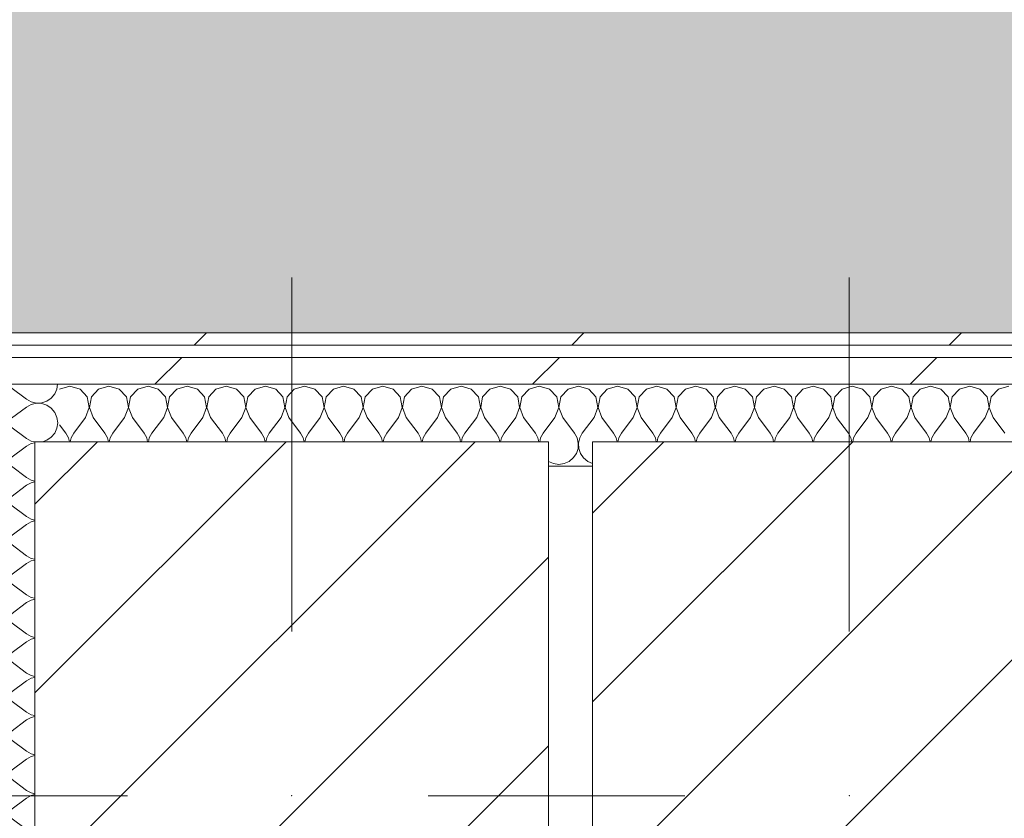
# Model space of a CAD drawing. Header units: millimetres. Extents: x -30280 to 19093, y -19284 to 4746.
# Tile 89 of 132: x -12891 to -12412, y -16897 to -16508. Entities that reach past the tile are written whole.
import ezdxf

# ---------------------------------------------------------------- set-up
doc = ezdxf.new("R2010")
doc.units = ezdxf.units.MM
doc.header["$MEASUREMENT"] = 0
doc.linetypes.add('Wipeout_Contour', pattern=[1000, 0, -1000])
for name, color, linetype in [('10_ESTR_Pilars', 7, 'Continuous'), ('Nuevo_07_CR_Cel Ras pladur', 7, 'Continuous'), ('Nuevo_08_E_Envans secs', 7, 'Continuous')]:
    doc.layers.add(name, color=color, linetype=linetype)
for name, color, linetype, lineweight in [('10_ESTR_Pilars_Pluma_Nº__20', 1, 'Continuous', 5), ('10_ESTR_Pilars_Pluma_Nº__28', 7, 'Continuous', 20), ('10_ESTR_Pilars_Pluma_Nº__42', 8, 'Continuous', 25), ('Nuevo_08_E_Envans secs_Pluma_Nº__1', 7, 'Continuous', 5)]:
    doc.layers.add(name, color=color, linetype=linetype, lineweight=lineweight)
for name, color, linetype, lineweight, true_color in [('Nuevo_07_CR_Cel Ras pladur_Pluma_Nº__102', 7, 'Continuous', 5, 0xcccccc), ('Nuevo_08_E_Envans secs_Pluma_Nº__102', 7, 'Continuous', 5, 0xcccccc), ('Nuevo_08_E_Envans secs_Pluma_Nº__171', 171, 'Continuous', 13, 0xaaaaff), ('Nuevo_08_E_Envans secs_Pluma_Nº__177', 7, 'Continuous', 15, 0xf7e046)]:
    doc.layers.add(name, color=color, linetype=linetype, lineweight=lineweight, true_color=true_color)
pattern_1 = [(45, (0, 0), (-183.8478, 183.8478), [195, -65]), (45, (7e-14, 183.85), (-183.8478, 183.8478), [195, -65])]
pattern_2 = [(45, (0, 0), (-45.96194, 45.96194), [])]

# ---------------------------------------------------------------- blocks, each defined once
blk = doc.blocks.new('Forjado_6_1', base_point=(-13089.3, -16963.7))
at = {"layer": 'Nuevo_07_CR_Cel Ras pladur_Pluma_Nº__102', "linetype": 'Continuous', "lineweight": 0, "true_color": 0x333333}
h = blk.add_hatch(color=250, dxfattribs=at)
h.paths.add_polyline_path([(-13089.3, -16963.7), (-12936.6, -16963.7), (-12936.6, -16660.98), (-12309.19, -16660.98), (-12309.19, -16937.98), (-7420.89, -16937.98), (-7420.89, -16580.98), (-6964.89, -16580.98), (-6964.89, -16937.98), (-3950.4, -16937.98), (-3949.3, -15453.52), (-13089.3, -15430.87)])
h.paths.add_polyline_path([(-12719.58, -15874.06), (-4319.58, -15874.06), (-4319.58, -16474.06), (-12719.58, -16474.06)], flags=0)
at = {"layer": 'Nuevo_07_CR_Cel Ras pladur_Pluma_Nº__102', "color": 254, "linetype": 'Continuous', "lineweight": 5, "true_color": 0xcccccc, "flags": 128}
blk.add_lwpolyline([(-13089.3, -16963.7), (-12936.6, -16963.7), (-12936.6, -16660.98), (-12309.19, -16660.98), (-12309.19, -16937.98), (-7420.89, -16937.98), (-7420.89, -16580.98), (-6964.89, -16580.98), (-6964.89, -16937.98), (-3950.4, -16937.98), (-3949.3, -15453.52), (-13089.3, -15430.87)], close=True, dxfattribs=at)
blk = doc.blocks.new('*X596')
at = {"layer": 'Nuevo_08_E_Envans secs_Pluma_Nº__102', "color": 254, "linetype": 'Continuous', "lineweight": 5, "true_color": 0xcccccc}
for p, q in [((-12905.38, -16686.72), (-12908.24, -16689.33)), ((-12901.44, -16685.98), (-12905.38, -16686.72)), ((-12895.41, -16687.62), (-12899.68, -16685.98)), ((-12895.41, -16687.62), (-12887.79, -16693.33)), ((-12873.97, -16690.72), (-12872.91, -16688.32)), ((-12872.91, -16688.32), (-12872.59, -16685.98)), ((-12887.79, -16693.33), (-12885.49, -16694.6)), ((-12885.49, -16694.6), (-12882.93, -16695.2)), ((-12882.93, -16695.28), (-12885.49, -16695.87)), ((-12882.93, -16695.2), (-12880.3, -16695.07)), ((-12880.3, -16695.4), (-12882.93, -16695.28)), ((-12880.3, -16695.07), (-12877.81, -16694.23)), ((-12877.81, -16694.23), (-12875.65, -16692.74)), ((-12875.65, -16692.74), (-12873.97, -16690.72)), ((-12895.01, -16702.56), (-12887.79, -16697.14)), ((-12885.49, -16695.87), (-12887.79, -16697.14)), ((-12877.81, -16696.24), (-12880.3, -16695.4)), ((-12875.65, -16697.73), (-12877.81, -16696.24)), ((-12873.97, -16699.75), (-12875.65, -16697.73)), ((-12872.91, -16702.16), (-12873.97, -16699.75)), ((-12872.55, -16704.76), (-12872.91, -16702.16)), ((-12872.91, -16707.36), (-12872.55, -16704.76)), ((-12873.97, -16709.77), (-12872.91, -16707.36)), ((-12879.88, -16713.98), (-12877.81, -16713.28)), ((-12877.81, -16713.28), (-12875.65, -16711.79)), ((-12875.65, -16711.79), (-12873.97, -16709.77))]:
    blk.add_line(p, q, dxfattribs=at)
blk = doc.blocks.new('*X597')
at = {"layer": 'Nuevo_08_E_Envans secs_Pluma_Nº__102', "color": 254, "linetype": 'Continuous', "lineweight": 5, "true_color": 0xcccccc}
for p, q in [((-12910.34, -16962.98), (-12909.22, -16966.91)), ((-12886.28, -16962.98), (-12887.79, -16963.81)), ((-12909.22, -16966.91), (-12905.38, -16970.42)), ((-12895.41, -16969.52), (-12887.79, -16963.81)), ((-12905.38, -16972.43), (-12909.22, -16975.95)), ((-12905.38, -16970.42), (-12900.27, -16971.39)), ((-12900.27, -16971.47), (-12905.38, -16972.43)), ((-12900.27, -16971.39), (-12895.41, -16969.52)), ((-12895.41, -16973.33), (-12900.27, -16971.47)), ((-12909.22, -16975.95), (-12909.23, -16975.98)), ((-12895.41, -16973.33), (-12891.88, -16975.98))]:
    blk.add_line(p, q, dxfattribs=at)
blk = doc.blocks.new('*X598')
at = {"layer": 'Nuevo_08_E_Envans secs_Pluma_Nº__102', "color": 254, "linetype": 'Continuous', "lineweight": 5, "true_color": 0xcccccc}
for p, q in [((-12905.38, -16953.39), (-12909.22, -16956.9)), ((-12906.91, -16949.98), (-12905.38, -16951.38)), ((-12905.38, -16951.38), (-12900.27, -16952.34)), ((-12900.27, -16952.42), (-12905.38, -16953.39)), ((-12900.27, -16952.34), (-12895.41, -16950.48)), ((-12895.41, -16954.29), (-12900.27, -16952.42)), ((-12895.41, -16950.48), (-12894.74, -16949.98)), ((-12909.22, -16956.9), (-12910.64, -16961.9)), ((-12895.41, -16954.29), (-12887.79, -16960)), ((-12910.64, -16961.9), (-12910.34, -16962.98)), ((-12887.79, -16960), (-12885.49, -16961.27)), ((-12885.49, -16962.54), (-12886.28, -16962.98)), ((-12885.49, -16961.27), (-12883.6, -16961.71)), ((-12883.6, -16962.1), (-12885.49, -16962.54))]:
    blk.add_line(p, q, dxfattribs=at)
blk = doc.blocks.new('*X599')
at = {"layer": 'Nuevo_08_E_Envans secs_Pluma_Nº__102', "color": 254, "linetype": 'Continuous', "lineweight": 5, "true_color": 0xcccccc}
for p, q in [((-12910.33, -16943.98), (-12909.22, -16947.86)), ((-12886.37, -16943.98), (-12887.79, -16944.76)), ((-12909.22, -16947.86), (-12906.91, -16949.98)), ((-12894.74, -16949.98), (-12887.79, -16944.76))]:
    blk.add_line(p, q, dxfattribs=at)
blk = doc.blocks.new('*X600')
at = {"layer": 'Nuevo_08_E_Envans secs_Pluma_Nº__102', "color": 254, "linetype": 'Continuous', "lineweight": 5, "true_color": 0xcccccc}
for p, q in [((-12909.26, -16937.98), (-12910.64, -16942.86)), ((-12891.76, -16937.98), (-12887.79, -16940.95)), ((-12910.64, -16942.86), (-12910.33, -16943.98)), ((-12887.79, -16940.95), (-12885.49, -16942.22)), ((-12885.49, -16943.49), (-12886.37, -16943.98)), ((-12885.49, -16942.22), (-12883.6, -16942.66)), ((-12883.6, -16943.05), (-12885.49, -16943.49))]:
    blk.add_line(p, q, dxfattribs=at)
blk = doc.blocks.new('*X601')
at = {"layer": 'Nuevo_08_E_Envans secs_Pluma_Nº__102', "color": 254, "linetype": 'Continuous', "lineweight": 5, "true_color": 0xcccccc}
for p, q in [((-12909.22, -16690.23), (-12910.64, -16695.24)), ((-12908.24, -16689.33), (-12909.22, -16690.23)), ((-12910.64, -16695.24), (-12909.22, -16700.25)), ((-12909.22, -16700.25), (-12905.38, -16703.76)), ((-12905.38, -16703.76), (-12900.27, -16704.72)), ((-12900.27, -16704.8), (-12905.38, -16705.77)), ((-12900.27, -16704.72), (-12895.41, -16702.86)), ((-12895.41, -16706.67), (-12900.27, -16704.8)), ((-12895.41, -16702.86), (-12895.01, -16702.56)), ((-12909.22, -16709.28), (-12910.64, -16714.29)), ((-12905.38, -16705.77), (-12909.22, -16709.28)), ((-12895.41, -16706.67), (-12887.79, -16712.38)), ((-12910.64, -16714.29), (-12909.22, -16719.29)), ((-12887.79, -16712.38), (-12885.49, -16713.65)), ((-12885.49, -16713.65), (-12883.6, -16714.09)), ((-12895.41, -16721.9), (-12887.79, -16716.19)), ((-12885.49, -16714.92), (-12887.79, -16716.19)), ((-12883.6, -16714.48), (-12885.49, -16714.92)), ((-12909.22, -16719.29), (-12905.38, -16722.8)), ((-12905.38, -16722.8), (-12900.27, -16723.77)), ((-12900.27, -16723.85), (-12905.38, -16724.81)), ((-12900.27, -16723.77), (-12895.41, -16721.9)), ((-12895.41, -16725.71), (-12900.27, -16723.85)), ((-12905.38, -16724.81), (-12906.65, -16725.98)), ((-12895.41, -16725.71), (-12895.06, -16725.98))]:
    blk.add_line(p, q, dxfattribs=at)
blk = doc.blocks.new('*X602')
at = {"layer": 'Nuevo_08_E_Envans secs_Pluma_Nº__102', "color": 254, "linetype": 'Continuous', "lineweight": 5, "true_color": 0xcccccc}
for p, q in [((-12909.22, -16728.33), (-12910.64, -16733.33)), ((-12906.65, -16725.98), (-12909.22, -16728.33)), ((-12895.06, -16725.98), (-12887.79, -16731.43)), ((-12910.64, -16733.33), (-12909.22, -16738.34)), ((-12887.79, -16731.43), (-12885.49, -16732.7)), ((-12885.49, -16732.7), (-12883.6, -16733.14)), ((-12883.6, -16733.53), (-12885.49, -16733.97)), ((-12909.22, -16738.34), (-12905.38, -16741.85)), ((-12895.41, -16740.95), (-12887.79, -16735.24)), ((-12885.49, -16733.97), (-12887.79, -16735.24)), ((-12905.38, -16741.85), (-12900.27, -16742.82)), ((-12900.27, -16742.9), (-12905.38, -16743.86)), ((-12900.27, -16742.82), (-12895.41, -16740.95)), ((-12895.41, -16744.76), (-12900.27, -16742.9)), ((-12909.22, -16747.37), (-12910.64, -16752.38)), ((-12905.38, -16743.86), (-12909.22, -16747.37)), ((-12895.41, -16744.76), (-12887.79, -16750.48)), ((-12910.64, -16752.38), (-12909.22, -16757.39)), ((-12887.79, -16750.48), (-12885.49, -16751.75)), ((-12885.49, -16751.75), (-12883.6, -16752.19)), ((-12883.6, -16752.57), (-12885.49, -16753.01)), ((-12909.22, -16757.39), (-12905.38, -16760.9)), ((-12895.41, -16760), (-12887.79, -16754.29)), ((-12885.49, -16753.01), (-12887.79, -16754.29)), ((-12905.38, -16760.9), (-12900.27, -16761.87)), ((-12900.27, -16761.94), (-12905.38, -16762.91)), ((-12900.27, -16761.87), (-12895.41, -16760)), ((-12895.41, -16763.81), (-12900.27, -16761.94)), ((-12909.22, -16766.42), (-12910.64, -16771.43)), ((-12905.38, -16762.91), (-12909.22, -16766.42)), ((-12895.41, -16763.81), (-12887.79, -16769.52)), ((-12910.64, -16771.43), (-12909.22, -16776.44)), ((-12887.79, -16769.52), (-12885.49, -16770.8)), ((-12885.49, -16770.8), (-12883.6, -16771.23)), ((-12883.6, -16771.62), (-12885.49, -16772.06)), ((-12909.22, -16776.44), (-12905.38, -16779.95)), ((-12895.41, -16779.05), (-12887.79, -16773.33)), ((-12885.49, -16772.06), (-12887.79, -16773.33)), ((-12905.38, -16779.95), (-12900.27, -16780.91)), ((-12900.27, -16780.99), (-12905.38, -16781.96)), ((-12900.27, -16780.91), (-12895.41, -16779.05)), ((-12895.41, -16782.86), (-12900.27, -16780.99)), ((-12909.22, -16785.47), (-12910.64, -16790.48)), ((-12905.38, -16781.96), (-12909.22, -16785.47)), ((-12895.41, -16782.86), (-12887.79, -16788.57)), ((-12910.64, -16790.48), (-12909.22, -16795.48)), ((-12887.79, -16788.57), (-12885.49, -16789.84)), ((-12885.49, -16791.11), (-12887.79, -16792.38)), ((-12885.49, -16789.84), (-12883.6, -16790.28)), ((-12883.6, -16790.67), (-12885.49, -16791.11)), ((-12909.22, -16795.48), (-12905.38, -16798.99)), ((-12895.41, -16798.1), (-12887.79, -16792.38)), ((-12905.38, -16798.99), (-12900.27, -16799.96)), ((-12900.27, -16800.04), (-12905.38, -16801.01)), ((-12900.27, -16799.96), (-12895.41, -16798.1)), ((-12895.41, -16801.9), (-12900.27, -16800.04)), ((-12909.22, -16804.52), (-12910.64, -16809.52)), ((-12905.38, -16801.01), (-12909.22, -16804.52)), ((-12895.41, -16801.9), (-12887.79, -16807.62)), ((-12910.64, -16809.52), (-12909.22, -16814.53)), ((-12887.79, -16807.62), (-12885.49, -16808.89)), ((-12885.49, -16810.16), (-12887.79, -16811.43)), ((-12885.49, -16808.89), (-12883.6, -16809.33)), ((-12883.6, -16809.72), (-12885.49, -16810.16)), ((-12909.22, -16814.53), (-12905.38, -16818.04)), ((-12895.41, -16817.14), (-12887.79, -16811.43)), ((-12905.38, -16818.04), (-12900.27, -16819.01)), ((-12900.27, -16819.09), (-12905.38, -16820.05)), ((-12900.27, -16819.01), (-12895.41, -16817.14)), ((-12895.41, -16820.95), (-12900.27, -16819.09)), ((-12909.22, -16823.56), (-12910.64, -16828.57)), ((-12905.38, -16820.05), (-12909.22, -16823.56)), ((-12895.41, -16820.95), (-12887.79, -16826.67)), ((-12910.64, -16828.57), (-12909.22, -16833.58)), ((-12887.79, -16826.67), (-12885.49, -16827.94)), ((-12885.49, -16829.2), (-12887.79, -16830.48)), ((-12885.49, -16827.94), (-12883.6, -16828.38)), ((-12883.6, -16828.77), (-12885.49, -16829.2)), ((-12909.22, -16833.58), (-12905.38, -16837.09)), ((-12895.41, -16836.19), (-12887.79, -16830.48)), ((-12905.38, -16837.09), (-12900.27, -16838.06)), ((-12900.27, -16838.13), (-12905.38, -16839.1)), ((-12900.27, -16838.06), (-12895.41, -16836.19)), ((-12895.41, -16840), (-12900.27, -16838.13)), ((-12909.22, -16842.61), (-12910.64, -16847.62)), ((-12905.38, -16839.1), (-12909.22, -16842.61)), ((-12895.41, -16840), (-12887.79, -16845.71)), ((-12910.64, -16847.62), (-12909.22, -16852.63)), ((-12887.79, -16845.71), (-12885.49, -16846.99)), ((-12885.49, -16848.25), (-12887.79, -16849.52)), ((-12885.49, -16846.99), (-12883.6, -16847.43)), ((-12883.6, -16847.81), (-12885.49, -16848.25)), ((-12909.22, -16852.63), (-12905.38, -16856.14)), ((-12895.41, -16855.24), (-12887.79, -16849.52)), ((-12905.38, -16858.15), (-12909.22, -16861.66)), ((-12905.38, -16856.14), (-12900.27, -16857.1)), ((-12900.27, -16857.18), (-12905.38, -16858.15)), ((-12900.27, -16857.1), (-12895.41, -16855.24)), ((-12895.41, -16859.05), (-12900.27, -16857.18)), ((-12909.22, -16861.66), (-12910.64, -16866.67)), ((-12895.41, -16859.05), (-12887.79, -16864.76)), ((-12910.64, -16866.67), (-12909.22, -16871.67)), ((-12887.79, -16864.76), (-12885.49, -16866.03)), ((-12885.49, -16867.3), (-12887.79, -16868.57)), ((-12885.49, -16866.03), (-12883.6, -16866.47)), ((-12883.6, -16866.86), (-12885.49, -16867.3)), ((-12909.22, -16871.67), (-12905.38, -16875.19)), ((-12895.41, -16874.29), (-12887.79, -16868.57)), ((-12905.38, -16877.2), (-12909.22, -16880.71)), ((-12905.38, -16875.19), (-12900.27, -16876.15)), ((-12900.27, -16876.23), (-12905.38, -16877.2)), ((-12900.27, -16876.15), (-12895.41, -16874.29)), ((-12895.41, -16878.1), (-12900.27, -16876.23)), ((-12909.22, -16880.71), (-12910.64, -16885.71)), ((-12895.41, -16878.1), (-12887.79, -16883.81)), ((-12910.64, -16885.71), (-12909.22, -16890.72)), ((-12887.79, -16883.81), (-12885.49, -16885.08)), ((-12885.49, -16886.35), (-12887.79, -16887.62)), ((-12885.49, -16885.08), (-12883.6, -16885.52)), ((-12883.6, -16885.91), (-12885.49, -16886.35)), ((-12909.22, -16890.72), (-12905.38, -16894.23)), ((-12895.41, -16893.33), (-12887.79, -16887.62)), ((-12905.38, -16896.24), (-12909.22, -16899.75)), ((-12905.38, -16894.23), (-12900.27, -16895.2)), ((-12900.27, -16895.28), (-12905.38, -16896.24)), ((-12900.27, -16895.2), (-12895.41, -16893.33)), ((-12895.41, -16897.14), (-12900.27, -16895.28)), ((-12909.22, -16899.75), (-12910.64, -16904.76)), ((-12895.41, -16897.14), (-12887.79, -16902.86)), ((-12910.64, -16904.76), (-12909.22, -16909.77)), ((-12887.79, -16902.86), (-12885.49, -16904.13)), ((-12885.49, -16905.4), (-12887.79, -16906.67)), ((-12885.49, -16904.13), (-12883.6, -16904.57)), ((-12883.6, -16904.96), (-12885.49, -16905.4)), ((-12909.22, -16909.77), (-12905.38, -16913.28)), ((-12895.41, -16912.38), (-12887.79, -16906.67)), ((-12905.38, -16915.29), (-12909.22, -16918.8)), ((-12905.38, -16913.28), (-12900.27, -16914.25)), ((-12900.27, -16914.32), (-12905.38, -16915.29)), ((-12900.27, -16914.25), (-12895.41, -16912.38)), ((-12895.41, -16916.19), (-12900.27, -16914.32)), ((-12909.22, -16918.8), (-12910.64, -16923.81)), ((-12895.41, -16916.19), (-12887.79, -16921.9)), ((-12910.64, -16923.81), (-12909.22, -16928.82)), ((-12887.79, -16921.9), (-12885.49, -16923.18)), ((-12885.49, -16924.44), (-12887.79, -16925.71)), ((-12885.49, -16923.18), (-12883.6, -16923.62)), ((-12883.6, -16924), (-12885.49, -16924.44)), ((-12909.22, -16928.82), (-12905.38, -16932.33)), ((-12895.41, -16931.43), (-12887.79, -16925.71)), ((-12905.38, -16934.34), (-12909.22, -16937.85)), ((-12905.38, -16932.33), (-12900.27, -16933.29)), ((-12900.27, -16933.37), (-12905.38, -16934.34)), ((-12900.27, -16933.29), (-12895.41, -16931.43)), ((-12895.41, -16935.24), (-12900.27, -16933.37)), ((-12909.22, -16937.85), (-12909.26, -16937.98)), ((-12895.41, -16935.24), (-12891.76, -16937.98))]:
    blk.add_line(p, q, dxfattribs=at)
blk = doc.blocks.new('Muro_88_1', base_point=(-12936.6, -17083.98))
at = {"layer": 'Nuevo_08_E_Envans secs_Pluma_Nº__1', "color": 7, "linetype": 'Continuous', "lineweight": 5}
blk.add_line((-12911.6, -16962.98), (-12911.6, -16975.98), dxfattribs=at)
at = {"layer": 'Nuevo_08_E_Envans secs', "color": 7, "lineweight": 20}
for name in ['*X596', '*X598', '*X597']:
    blk.add_blockref(name, (0, 0), dxfattribs=at)
at = {"color": 254, "linetype": 'Wipeout_Contour', "lineweight": 0, "ltscale": 63278.355402}
blk.add_wipeout([(-12930.6, -16660.98), (-12936.6, -16660.98), (-12930.6, -16666.98)], dxfattribs=at).dxf.layer = 'Nuevo_08_E_Envans secs'
at = {"color": 254, "linetype": 'Wipeout_Contour', "lineweight": 0, "ltscale": 63281.704821}
blk.add_wipeout([(-12911.6, -16672.98), (-12924.6, -16672.98), (-12911.6, -16685.98)], dxfattribs=at).dxf.layer = 'Nuevo_08_E_Envans secs'
at = {"layer": 'Nuevo_08_E_Envans secs_Pluma_Nº__171', "linetype": 'Continuous', "lineweight": 13, "true_color": 0xaaaaff}
h = blk.add_hatch(dxfattribs=at)
h.set_pattern_fill('Panellat_HPL_0001', color=161, style=0, pattern_type=2)
h.set_pattern_definition(pattern_1)
h.paths.add_polyline_path([(-12930.6, -16660.98), (-12936.6, -16660.98), (-12930.6, -16666.98)])
at = {"layer": 'Nuevo_08_E_Envans secs_Pluma_Nº__177', "linetype": 'Continuous', "lineweight": 15, "true_color": 0xf7e046}
h = blk.add_hatch(dxfattribs=at)
h.set_pattern_fill('Panellat_HPL_0001', color=53, style=0, pattern_type=2)
h.set_pattern_definition(pattern_1)
h.paths.add_polyline_path([(-12911.6, -16672.98), (-12924.6, -16672.98), (-12911.6, -16685.98)])
at = {"color": 254, "linetype": 'Wipeout_Contour', "lineweight": 0, "ltscale": 85236.352307}
blk.add_wipeout([(-12911.6, -16943.98), (-12924.6, -16943.98), (-12924.6, -16949.98), (-12911.6, -16949.98)], dxfattribs=at).dxf.layer = 'Nuevo_08_E_Envans secs'
at = {"layer": 'Nuevo_08_E_Envans secs_Pluma_Nº__177', "linetype": 'Continuous', "lineweight": 15, "true_color": 0xf7e046}
h = blk.add_hatch(dxfattribs=at)
h.set_pattern_fill('Panellat_HPL_0001', color=53, style=0, pattern_type=2)
h.set_pattern_definition(pattern_1)
h.paths.add_polyline_path([(-12911.6, -16943.98), (-12924.6, -16943.98), (-12924.6, -16949.98), (-12911.6, -16949.98)])
at = {"layer": 'Nuevo_08_E_Envans secs_Pluma_Nº__1', "color": 7, "linetype": 'Continuous', "lineweight": 5}
blk.add_line((-12911.6, -16949.98), (-12911.6, -16962.98), dxfattribs=at)
at = {"layer": 'Nuevo_08_E_Envans secs', "color": 7, "lineweight": 20}
blk.add_blockref('*X599', (0, 0), dxfattribs=at)
at = {"color": 254, "linetype": 'Wipeout_Contour', "lineweight": 0, "ltscale": 63286.950924}
blk.add_wipeout([(-12930.6, -16666.98), (-12936.6, -16660.98), (-12936.6, -16666.98)], dxfattribs=at).dxf.layer = 'Nuevo_08_E_Envans secs'
at = {"color": 254, "linetype": 'Wipeout_Contour', "lineweight": 0, "ltscale": 63300.121202}
blk.add_wipeout([(-12911.6, -16685.98), (-12924.6, -16672.98), (-12924.6, -16685.98)], dxfattribs=at).dxf.layer = 'Nuevo_08_E_Envans secs'
at = {"layer": 'Nuevo_08_E_Envans secs_Pluma_Nº__171', "linetype": 'Continuous', "lineweight": 13, "true_color": 0xaaaaff}
h = blk.add_hatch(dxfattribs=at)
h.set_pattern_fill('Panellat_HPL_0001', color=161, style=0, pattern_type=2)
h.set_pattern_definition(pattern_1)
h.paths.add_polyline_path([(-12930.6, -16666.98), (-12936.6, -16660.98), (-12936.6, -16666.98)])
at = {"layer": 'Nuevo_08_E_Envans secs_Pluma_Nº__177', "linetype": 'Continuous', "lineweight": 15, "true_color": 0xf7e046}
h = blk.add_hatch(dxfattribs=at)
h.set_pattern_fill('Panellat_HPL_0001', color=53, style=0, pattern_type=2)
h.set_pattern_definition(pattern_1)
h.paths.add_polyline_path([(-12911.6, -16685.98), (-12924.6, -16672.98), (-12924.6, -16685.98)])
at = {"layer": 'Nuevo_08_E_Envans secs_Pluma_Nº__1', "color": 7, "linetype": 'Continuous', "lineweight": 5}
blk.add_line((-12911.6, -16672.98), (-12924.6, -16672.98), dxfattribs=at)
at = {"layer": 'Nuevo_08_E_Envans secs_Pluma_Nº__1', "color": 7, "linetype": 'Continuous', "lineweight": 5, "flags": 128}
blk.add_lwpolyline([(-12936.6, -16660.98), (-12930.6, -16660.98)], dxfattribs=at)
at = {"color": 254, "linetype": 'Wipeout_Contour', "lineweight": 0, "ltscale": 85217.266509}
blk.add_wipeout([(-12911.6, -16937.98), (-12924.6, -16937.98), (-12924.6, -16943.98), (-12911.6, -16943.98)], dxfattribs=at).dxf.layer = 'Nuevo_08_E_Envans secs'
at = {"layer": 'Nuevo_08_E_Envans secs_Pluma_Nº__177', "linetype": 'Continuous', "lineweight": 15, "true_color": 0xf7e046}
h = blk.add_hatch(dxfattribs=at)
h.set_pattern_fill('Panellat_HPL_0001', color=53, style=0, pattern_type=2)
h.set_pattern_definition(pattern_1)
h.paths.add_polyline_path([(-12911.6, -16937.98), (-12924.6, -16937.98), (-12924.6, -16943.98), (-12911.6, -16943.98)])
at = {"layer": 'Nuevo_08_E_Envans secs_Pluma_Nº__1', "color": 7, "linetype": 'Continuous', "lineweight": 5}
for p, q in [((-12924.6, -16943.98), (-12924.6, -16949.98)), ((-12911.6, -16943.98), (-12911.6, -16949.98))]:
    blk.add_line(p, q, dxfattribs=at)
at = {"layer": 'Nuevo_08_E_Envans secs', "color": 7, "lineweight": 20}
blk.add_blockref('*X600', (0, 0), dxfattribs=at)
at = {"color": 254, "linetype": 'Wipeout_Contour', "lineweight": 0, "ltscale": 84815.836696}
blk.add_wipeout([(-12936.6, -16666.98), (-12936.6, -16937.98), (-12930.6, -16937.98), (-12930.6, -16666.98)], dxfattribs=at).dxf.layer = 'Nuevo_08_E_Envans secs'
at = {"layer": 'Nuevo_08_E_Envans secs_Pluma_Nº__171', "linetype": 'Continuous', "lineweight": 13, "true_color": 0xaaaaff}
h = blk.add_hatch(dxfattribs=at)
h.set_pattern_fill('Panellat_HPL_0001', color=161, style=0, pattern_type=2)
h.set_pattern_definition(pattern_1)
h.paths.add_polyline_path([(-12936.6, -16666.98), (-12936.6, -16937.98), (-12930.6, -16937.98), (-12930.6, -16666.98)])
at = {"layer": 'Nuevo_08_E_Envans secs_Pluma_Nº__1', "color": 7, "linetype": 'Continuous', "lineweight": 5}
for p, q in [((-12924.6, -16666.98), (-12930.6, -16666.98)), ((-12930.6, -16666.98), (-12930.6, -16672.98)), ((-12930.6, -16672.98), (-12930.6, -16937.98)), ((-12930.6, -16937.98), (-12930.6, -16943.98))]:
    blk.add_line(p, q, dxfattribs=at)
at = {"layer": 'Nuevo_08_E_Envans secs_Pluma_Nº__1', "color": 7, "linetype": 'Continuous', "lineweight": 5, "flags": 128}
blk.add_lwpolyline([(-12936.6, -16660.98), (-12936.6, -16937.98)], dxfattribs=at)
at = {"color": 254, "linetype": 'Wipeout_Contour', "lineweight": 0, "ltscale": 84808.07576}
blk.add_wipeout([(-12924.6, -16685.98), (-12924.6, -16937.98), (-12911.6, -16937.98), (-12911.6, -16685.98)], dxfattribs=at).dxf.layer = 'Nuevo_08_E_Envans secs'
at = {"layer": 'Nuevo_08_E_Envans secs_Pluma_Nº__177', "linetype": 'Continuous', "lineweight": 15, "true_color": 0xf7e046}
h = blk.add_hatch(dxfattribs=at)
h.set_pattern_fill('Panellat_HPL_0001', color=53, style=0, pattern_type=2)
h.set_pattern_definition(pattern_1)
h.paths.add_polyline_path([(-12924.6, -16685.98), (-12924.6, -16937.98), (-12911.6, -16937.98), (-12911.6, -16685.98)])
at = {"layer": 'Nuevo_08_E_Envans secs_Pluma_Nº__1', "color": 7, "linetype": 'Continuous', "lineweight": 5}
for p, q in [((-12924.6, -16672.98), (-12924.6, -16685.98)), ((-12924.6, -16685.98), (-12924.6, -16937.98)), ((-12871.6, -16685.98), (-12911.6, -16685.98)), ((-12911.6, -16685.98), (-12911.6, -16725.98)), ((-12911.6, -16725.98), (-12911.6, -16937.98)), ((-12924.6, -16937.98), (-12924.6, -16943.98)), ((-12911.6, -16937.98), (-12911.6, -16943.98))]:
    blk.add_line(p, q, dxfattribs=at)
at = {"layer": 'Nuevo_08_E_Envans secs', "color": 7, "lineweight": 20}
for name in ['*X601', '*X602']:
    blk.add_blockref(name, (0, 0), dxfattribs=at)
blk = doc.blocks.new('*X606')
at = {"layer": 'Nuevo_08_E_Envans secs_Pluma_Nº__102', "color": 254, "linetype": 'Continuous', "lineweight": 5, "true_color": 0xcccccc}
for p, q in [((-12866.67, -16686.93), (-12871.6, -16688.33)), ((-12861.66, -16688.35), (-12866.67, -16686.93)), ((-12858.15, -16692.19), (-12861.66, -16688.35)), ((-12852.63, -16688.35), (-12856.14, -16692.19)), ((-12847.62, -16686.93), (-12852.63, -16688.35)), ((-12842.61, -16688.35), (-12847.62, -16686.93)), ((-12839.1, -16692.19), (-12842.61, -16688.35)), ((-12833.58, -16688.35), (-12837.09, -16692.19)), ((-12828.57, -16686.93), (-12833.58, -16688.35)), ((-12823.56, -16688.35), (-12828.57, -16686.93)), ((-12820.05, -16692.19), (-12823.56, -16688.35)), ((-12814.53, -16688.35), (-12818.04, -16692.19)), ((-12809.52, -16686.93), (-12814.53, -16688.35)), ((-12804.52, -16688.35), (-12809.52, -16686.93)), ((-12801.01, -16692.19), (-12804.52, -16688.35)), ((-12795.48, -16688.35), (-12798.99, -16692.19)), ((-12790.48, -16686.93), (-12795.48, -16688.35)), ((-12785.47, -16688.35), (-12790.48, -16686.93)), ((-12781.96, -16692.19), (-12785.47, -16688.35)), ((-12776.44, -16688.35), (-12779.95, -16692.19)), ((-12771.43, -16686.93), (-12776.44, -16688.35)), ((-12766.42, -16688.35), (-12771.43, -16686.93)), ((-12762.91, -16692.19), (-12766.42, -16688.35)), ((-12757.39, -16688.35), (-12760.9, -16692.19)), ((-12752.38, -16686.93), (-12757.39, -16688.35)), ((-12747.37, -16688.35), (-12752.38, -16686.93)), ((-12743.86, -16692.19), (-12747.37, -16688.35)), ((-12738.34, -16688.35), (-12741.85, -16692.19)), ((-12733.33, -16686.93), (-12738.34, -16688.35)), ((-12728.33, -16688.35), (-12733.33, -16686.93)), ((-12724.81, -16692.19), (-12728.33, -16688.35)), ((-12719.29, -16688.35), (-12722.8, -16692.19)), ((-12714.29, -16686.93), (-12719.29, -16688.35)), ((-12709.28, -16688.35), (-12714.29, -16686.93)), ((-12705.77, -16692.19), (-12709.28, -16688.35)), ((-12700.25, -16688.35), (-12703.76, -16692.19)), ((-12695.24, -16686.93), (-12700.25, -16688.35)), ((-12690.23, -16688.35), (-12695.24, -16686.93)), ((-12686.72, -16692.19), (-12690.23, -16688.35)), ((-12681.2, -16688.35), (-12684.71, -16692.19)), ((-12676.19, -16686.93), (-12681.2, -16688.35)), ((-12671.18, -16688.35), (-12676.19, -16686.93)), ((-12667.67, -16692.19), (-12671.18, -16688.35)), ((-12662.15, -16688.35), (-12665.66, -16692.19)), ((-12657.14, -16686.93), (-12662.15, -16688.35)), ((-12652.14, -16688.35), (-12657.14, -16686.93)), ((-12648.62, -16692.19), (-12652.14, -16688.35)), ((-12643.1, -16688.35), (-12646.61, -16692.19)), ((-12638.1, -16686.93), (-12643.1, -16688.35)), ((-12633.09, -16688.35), (-12638.1, -16686.93)), ((-12629.58, -16692.19), (-12633.09, -16688.35)), ((-12624.05, -16688.35), (-12627.57, -16692.19)), ((-12619.05, -16686.93), (-12624.05, -16688.35)), ((-12614.04, -16688.35), (-12619.05, -16686.93)), ((-12610.53, -16692.19), (-12614.04, -16688.35)), ((-12605.01, -16688.35), (-12608.52, -16692.19)), ((-12600, -16686.93), (-12605.01, -16688.35)), ((-12594.99, -16688.35), (-12600, -16686.93)), ((-12591.48, -16692.19), (-12594.99, -16688.35)), ((-12585.96, -16688.35), (-12589.47, -16692.19)), ((-12580.95, -16686.93), (-12585.96, -16688.35)), ((-12575.95, -16688.35), (-12580.95, -16686.93)), ((-12572.43, -16692.19), (-12575.95, -16688.35)), ((-12566.91, -16688.35), (-12570.42, -16692.19)), ((-12561.9, -16686.93), (-12566.91, -16688.35)), ((-12556.9, -16688.35), (-12561.9, -16686.93)), ((-12553.39, -16692.19), (-12556.9, -16688.35)), ((-12547.86, -16688.35), (-12551.38, -16692.19)), ((-12542.86, -16686.93), (-12547.86, -16688.35)), ((-12537.85, -16688.35), (-12542.86, -16686.93)), ((-12534.34, -16692.19), (-12537.85, -16688.35)), ((-12528.82, -16688.35), (-12532.33, -16692.19)), ((-12523.81, -16686.93), (-12528.82, -16688.35)), ((-12518.8, -16688.35), (-12523.81, -16686.93)), ((-12515.29, -16692.19), (-12518.8, -16688.35)), ((-12509.77, -16688.35), (-12513.28, -16692.19)), ((-12504.76, -16686.93), (-12509.77, -16688.35)), ((-12499.75, -16688.35), (-12504.76, -16686.93)), ((-12496.24, -16692.19), (-12499.75, -16688.35)), ((-12490.72, -16688.35), (-12494.23, -16692.19)), ((-12485.71, -16686.93), (-12490.72, -16688.35)), ((-12480.71, -16688.35), (-12485.71, -16686.93)), ((-12477.2, -16692.19), (-12480.71, -16688.35)), ((-12471.67, -16688.35), (-12475.19, -16692.19)), ((-12466.67, -16686.93), (-12471.67, -16688.35)), ((-12461.66, -16688.35), (-12466.67, -16686.93)), ((-12458.15, -16692.19), (-12461.66, -16688.35)), ((-12452.63, -16688.35), (-12456.14, -16692.19)), ((-12447.62, -16686.93), (-12452.63, -16688.35)), ((-12442.61, -16688.35), (-12447.62, -16686.93)), ((-12439.1, -16692.19), (-12442.61, -16688.35)), ((-12433.58, -16688.35), (-12437.09, -16692.19)), ((-12428.57, -16686.93), (-12433.58, -16688.35)), ((-12423.56, -16688.35), (-12428.57, -16686.93)), ((-12420.05, -16692.19), (-12423.56, -16688.35)), ((-12414.53, -16688.35), (-12418.04, -16692.19)), ((-12409.52, -16686.93), (-12414.53, -16688.35)), ((-12857.18, -16697.31), (-12858.15, -16692.19)), ((-12856.14, -16692.19), (-12857.1, -16697.31)), ((-12838.13, -16697.31), (-12839.1, -16692.19)), ((-12837.09, -16692.19), (-12838.06, -16697.31)), ((-12819.09, -16697.31), (-12820.05, -16692.19)), ((-12818.04, -16692.19), (-12819.01, -16697.31)), ((-12800.04, -16697.31), (-12801.01, -16692.19)), ((-12798.99, -16692.19), (-12799.96, -16697.31)), ((-12780.99, -16697.31), (-12781.96, -16692.19)), ((-12779.95, -16692.19), (-12780.91, -16697.31)), ((-12761.94, -16697.31), (-12762.91, -16692.19)), ((-12760.9, -16692.19), (-12761.87, -16697.31)), ((-12742.9, -16697.31), (-12743.86, -16692.19)), ((-12741.85, -16692.19), (-12742.82, -16697.31)), ((-12723.85, -16697.31), (-12724.81, -16692.19)), ((-12722.8, -16692.19), (-12723.77, -16697.31)), ((-12704.8, -16697.31), (-12705.77, -16692.19)), ((-12703.76, -16692.19), (-12704.72, -16697.31)), ((-12685.75, -16697.31), (-12686.72, -16692.19)), ((-12684.71, -16692.19), (-12685.68, -16697.31)), ((-12666.71, -16697.31), (-12667.67, -16692.19)), ((-12665.66, -16692.19), (-12666.63, -16697.31)), ((-12647.66, -16697.31), (-12648.62, -16692.19)), ((-12646.61, -16692.19), (-12647.58, -16697.31)), ((-12628.61, -16697.31), (-12629.58, -16692.19)), ((-12627.57, -16692.19), (-12628.53, -16697.31)), ((-12609.56, -16697.31), (-12610.53, -16692.19)), ((-12608.52, -16692.19), (-12609.49, -16697.31)), ((-12590.51, -16697.31), (-12591.48, -16692.19)), ((-12589.47, -16692.19), (-12590.44, -16697.31)), ((-12571.47, -16697.31), (-12572.43, -16692.19)), ((-12570.42, -16692.19), (-12571.39, -16697.31)), ((-12552.42, -16697.31), (-12553.39, -16692.19)), ((-12551.38, -16692.19), (-12552.34, -16697.31)), ((-12533.37, -16697.31), (-12534.34, -16692.19)), ((-12532.33, -16692.19), (-12533.29, -16697.31)), ((-12514.32, -16697.31), (-12515.29, -16692.19)), ((-12513.28, -16692.19), (-12514.25, -16697.31)), ((-12495.28, -16697.31), (-12496.24, -16692.19)), ((-12494.23, -16692.19), (-12495.2, -16697.31)), ((-12476.23, -16697.31), (-12477.2, -16692.19)), ((-12475.19, -16692.19), (-12476.15, -16697.31)), ((-12457.18, -16697.31), (-12458.15, -16692.19)), ((-12456.14, -16692.19), (-12457.1, -16697.31)), ((-12438.13, -16697.31), (-12439.1, -16692.19)), ((-12437.09, -16692.19), (-12438.06, -16697.31)), ((-12419.09, -16697.31), (-12420.05, -16692.19)), ((-12418.04, -16692.19), (-12419.01, -16697.31)), ((-12859.05, -16702.17), (-12857.18, -16697.31)), ((-12857.1, -16697.31), (-12855.24, -16702.17)), ((-12840, -16702.17), (-12838.13, -16697.31)), ((-12838.06, -16697.31), (-12836.19, -16702.17)), ((-12820.95, -16702.17), (-12819.09, -16697.31)), ((-12819.01, -16697.31), (-12817.14, -16702.17)), ((-12801.9, -16702.17), (-12800.04, -16697.31)), ((-12799.96, -16697.31), (-12798.1, -16702.17)), ((-12782.86, -16702.17), (-12780.99, -16697.31)), ((-12780.91, -16697.31), (-12779.05, -16702.17)), ((-12763.81, -16702.17), (-12761.94, -16697.31)), ((-12761.87, -16697.31), (-12760, -16702.17)), ((-12744.76, -16702.17), (-12742.9, -16697.31)), ((-12742.82, -16697.31), (-12740.95, -16702.17)), ((-12725.71, -16702.17), (-12723.85, -16697.31)), ((-12723.77, -16697.31), (-12721.9, -16702.17)), ((-12706.67, -16702.17), (-12704.8, -16697.31)), ((-12704.72, -16697.31), (-12702.86, -16702.17)), ((-12687.62, -16702.17), (-12685.75, -16697.31)), ((-12685.68, -16697.31), (-12683.81, -16702.17)), ((-12668.57, -16702.17), (-12666.71, -16697.31)), ((-12666.63, -16697.31), (-12664.76, -16702.17)), ((-12649.52, -16702.17), (-12647.66, -16697.31)), ((-12647.58, -16697.31), (-12645.71, -16702.17)), ((-12630.48, -16702.17), (-12628.61, -16697.31)), ((-12628.53, -16697.31), (-12626.67, -16702.17)), ((-12611.43, -16702.17), (-12609.56, -16697.31)), ((-12609.49, -16697.31), (-12607.62, -16702.17)), ((-12592.38, -16702.17), (-12590.51, -16697.31)), ((-12590.44, -16697.31), (-12588.57, -16702.17)), ((-12573.33, -16702.17), (-12571.47, -16697.31)), ((-12571.39, -16697.31), (-12569.52, -16702.17)), ((-12554.29, -16702.17), (-12552.42, -16697.31)), ((-12552.34, -16697.31), (-12550.48, -16702.17)), ((-12535.24, -16702.17), (-12533.37, -16697.31)), ((-12533.29, -16697.31), (-12531.43, -16702.17)), ((-12516.19, -16702.17), (-12514.32, -16697.31)), ((-12514.25, -16697.31), (-12512.38, -16702.17)), ((-12497.14, -16702.17), (-12495.28, -16697.31)), ((-12495.2, -16697.31), (-12493.33, -16702.17)), ((-12478.1, -16702.17), (-12476.23, -16697.31)), ((-12476.15, -16697.31), (-12474.29, -16702.17)), ((-12459.05, -16702.17), (-12457.18, -16697.31)), ((-12457.1, -16697.31), (-12455.24, -16702.17)), ((-12440, -16702.17), (-12438.13, -16697.31)), ((-12438.06, -16697.31), (-12436.19, -16702.17)), ((-12420.95, -16702.17), (-12419.09, -16697.31)), ((-12419.01, -16697.31), (-12417.14, -16702.17)), ((-12859.05, -16702.17), (-12864.76, -16709.79)), ((-12855.24, -16702.17), (-12849.52, -16709.79)), ((-12840, -16702.17), (-12845.71, -16709.79)), ((-12836.19, -16702.17), (-12830.48, -16709.79)), ((-12820.95, -16702.17), (-12826.67, -16709.79)), ((-12817.14, -16702.17), (-12811.43, -16709.79)), ((-12801.9, -16702.17), (-12807.62, -16709.79)), ((-12798.1, -16702.17), (-12792.38, -16709.79)), ((-12782.86, -16702.17), (-12788.57, -16709.79)), ((-12779.05, -16702.17), (-12773.33, -16709.79)), ((-12763.81, -16702.17), (-12769.52, -16709.79)), ((-12760, -16702.17), (-12754.29, -16709.79)), ((-12744.76, -16702.17), (-12750.48, -16709.79)), ((-12740.95, -16702.17), (-12735.24, -16709.79)), ((-12725.71, -16702.17), (-12731.43, -16709.79)), ((-12721.9, -16702.17), (-12716.19, -16709.79)), ((-12706.67, -16702.17), (-12712.38, -16709.79)), ((-12702.86, -16702.17), (-12697.14, -16709.79)), ((-12687.62, -16702.17), (-12693.33, -16709.79)), ((-12683.81, -16702.17), (-12678.1, -16709.79)), ((-12668.57, -16702.17), (-12674.29, -16709.79)), ((-12664.76, -16702.17), (-12659.05, -16709.79)), ((-12649.52, -16702.17), (-12655.24, -16709.79)), ((-12645.71, -16702.17), (-12640, -16709.79)), ((-12630.48, -16702.17), (-12636.19, -16709.79)), ((-12626.67, -16702.17), (-12620.95, -16709.79)), ((-12611.43, -16702.17), (-12617.14, -16709.79)), ((-12607.62, -16702.17), (-12601.9, -16709.79)), ((-12592.38, -16702.17), (-12598.1, -16709.79)), ((-12588.57, -16702.17), (-12582.86, -16709.79)), ((-12573.33, -16702.17), (-12579.05, -16709.79)), ((-12569.52, -16702.17), (-12563.81, -16709.79)), ((-12554.29, -16702.17), (-12560, -16709.79)), ((-12550.48, -16702.17), (-12544.76, -16709.79)), ((-12535.24, -16702.17), (-12540.95, -16709.79)), ((-12531.43, -16702.17), (-12525.71, -16709.79)), ((-12516.19, -16702.17), (-12521.9, -16709.79)), ((-12512.38, -16702.17), (-12506.67, -16709.79)), ((-12497.14, -16702.17), (-12502.86, -16709.79)), ((-12493.33, -16702.17), (-12487.62, -16709.79)), ((-12478.1, -16702.17), (-12483.81, -16709.79)), ((-12474.29, -16702.17), (-12468.57, -16709.79)), ((-12459.05, -16702.17), (-12464.76, -16709.79)), ((-12455.24, -16702.17), (-12449.52, -16709.79)), ((-12440, -16702.17), (-12445.71, -16709.79)), ((-12436.19, -16702.17), (-12430.48, -16709.79)), ((-12420.95, -16702.17), (-12426.67, -16709.79)), ((-12417.14, -16702.17), (-12411.43, -16709.79)), ((-12871.6, -16705.75), (-12868.57, -16709.79)), ((-12867.3, -16712.08), (-12868.57, -16709.79)), ((-12866.86, -16713.98), (-12867.3, -16712.08)), ((-12866.03, -16712.08), (-12866.47, -16713.98)), ((-12864.76, -16709.79), (-12866.03, -16712.08)), ((-12848.25, -16712.08), (-12849.52, -16709.79)), ((-12847.81, -16713.98), (-12848.25, -16712.08)), ((-12846.99, -16712.08), (-12847.43, -16713.98)), ((-12845.71, -16709.79), (-12846.99, -16712.08)), ((-12829.2, -16712.08), (-12830.48, -16709.79)), ((-12828.77, -16713.98), (-12829.2, -16712.08)), ((-12827.94, -16712.08), (-12828.38, -16713.98)), ((-12826.67, -16709.79), (-12827.94, -16712.08)), ((-12810.16, -16712.08), (-12811.43, -16709.79)), ((-12809.72, -16713.98), (-12810.16, -16712.08)), ((-12808.89, -16712.08), (-12809.33, -16713.98)), ((-12807.62, -16709.79), (-12808.89, -16712.08)), ((-12791.11, -16712.08), (-12792.38, -16709.79)), ((-12790.67, -16713.98), (-12791.11, -16712.08)), ((-12789.84, -16712.08), (-12790.28, -16713.98)), ((-12788.57, -16709.79), (-12789.84, -16712.08)), ((-12772.06, -16712.08), (-12773.33, -16709.79)), ((-12771.62, -16713.98), (-12772.06, -16712.08)), ((-12770.8, -16712.08), (-12771.23, -16713.98)), ((-12769.52, -16709.79), (-12770.8, -16712.08)), ((-12753.01, -16712.08), (-12754.29, -16709.79)), ((-12752.57, -16713.98), (-12753.01, -16712.08)), ((-12751.75, -16712.08), (-12752.19, -16713.98)), ((-12750.48, -16709.79), (-12751.75, -16712.08)), ((-12733.97, -16712.08), (-12735.24, -16709.79)), ((-12733.53, -16713.98), (-12733.97, -16712.08)), ((-12732.7, -16712.08), (-12733.14, -16713.98)), ((-12731.43, -16709.79), (-12732.7, -16712.08)), ((-12714.92, -16712.08), (-12716.19, -16709.79)), ((-12714.48, -16713.98), (-12714.92, -16712.08)), ((-12713.65, -16712.08), (-12714.09, -16713.98)), ((-12712.38, -16709.79), (-12713.65, -16712.08)), ((-12695.87, -16712.08), (-12697.14, -16709.79)), ((-12695.43, -16713.98), (-12695.87, -16712.08)), ((-12694.6, -16712.08), (-12695.04, -16713.98)), ((-12693.33, -16709.79), (-12694.6, -16712.08)), ((-12676.82, -16712.08), (-12678.1, -16709.79)), ((-12676.38, -16713.98), (-12676.82, -16712.08)), ((-12675.56, -16712.08), (-12676, -16713.98)), ((-12674.29, -16709.79), (-12675.56, -16712.08)), ((-12657.78, -16712.08), (-12659.05, -16709.79)), ((-12657.34, -16713.98), (-12657.78, -16712.08)), ((-12656.51, -16712.08), (-12656.95, -16713.98)), ((-12655.24, -16709.79), (-12656.51, -16712.08)), ((-12638.73, -16712.08), (-12640, -16709.79)), ((-12638.29, -16713.98), (-12638.73, -16712.08)), ((-12637.46, -16712.08), (-12637.9, -16713.98)), ((-12636.19, -16709.79), (-12637.46, -16712.08)), ((-12619.68, -16712.08), (-12620.95, -16709.79)), ((-12619.09, -16714.64), (-12619.68, -16712.08)), ((-12618.41, -16712.08), (-12619.01, -16714.64)), ((-12617.14, -16709.79), (-12618.41, -16712.08)), ((-12600.63, -16712.08), (-12601.9, -16709.79)), ((-12600.19, -16713.98), (-12600.63, -16712.08)), ((-12599.37, -16712.08), (-12599.81, -16713.98)), ((-12598.1, -16709.79), (-12599.37, -16712.08)), ((-12581.59, -16712.08), (-12582.86, -16709.79)), ((-12581.15, -16713.98), (-12581.59, -16712.08)), ((-12580.32, -16712.08), (-12580.76, -16713.98)), ((-12579.05, -16709.79), (-12580.32, -16712.08)), ((-12562.54, -16712.08), (-12563.81, -16709.79)), ((-12562.1, -16713.98), (-12562.54, -16712.08)), ((-12561.27, -16712.08), (-12561.71, -16713.98)), ((-12560, -16709.79), (-12561.27, -16712.08)), ((-12543.49, -16712.08), (-12544.76, -16709.79)), ((-12543.05, -16713.98), (-12543.49, -16712.08)), ((-12542.22, -16712.08), (-12542.66, -16713.98)), ((-12540.95, -16709.79), (-12542.22, -16712.08)), ((-12524.44, -16712.08), (-12525.71, -16709.79)), ((-12524, -16713.98), (-12524.44, -16712.08)), ((-12523.18, -16712.08), (-12523.62, -16713.98)), ((-12521.9, -16709.79), (-12523.18, -16712.08)), ((-12505.4, -16712.08), (-12506.67, -16709.79)), ((-12504.96, -16713.98), (-12505.4, -16712.08)), ((-12504.13, -16712.08), (-12504.57, -16713.98)), ((-12502.86, -16709.79), (-12504.13, -16712.08)), ((-12486.35, -16712.08), (-12487.62, -16709.79)), ((-12485.91, -16713.98), (-12486.35, -16712.08)), ((-12485.08, -16712.08), (-12485.52, -16713.98)), ((-12483.81, -16709.79), (-12485.08, -16712.08)), ((-12467.3, -16712.08), (-12468.57, -16709.79)), ((-12466.86, -16713.98), (-12467.3, -16712.08)), ((-12466.03, -16712.08), (-12466.47, -16713.98)), ((-12464.76, -16709.79), (-12466.03, -16712.08)), ((-12448.25, -16712.08), (-12449.52, -16709.79)), ((-12447.81, -16713.98), (-12448.25, -16712.08)), ((-12446.99, -16712.08), (-12447.43, -16713.98)), ((-12445.71, -16709.79), (-12446.99, -16712.08)), ((-12429.2, -16712.08), (-12430.48, -16709.79)), ((-12428.77, -16713.98), (-12429.2, -16712.08)), ((-12427.94, -16712.08), (-12428.38, -16713.98)), ((-12426.67, -16709.79), (-12427.94, -16712.08)), ((-12620.05, -16719.76), (-12619.21, -16717.27)), ((-12619.21, -16717.27), (-12619.09, -16714.64)), ((-12619.01, -16714.64), (-12618.88, -16717.27)), ((-12618.88, -16717.27), (-12618.04, -16719.76)), ((-12633.6, -16723.59), (-12633.58, -16723.6)), ((-12633.58, -16723.6), (-12631.17, -16724.66)), ((-12625.97, -16724.66), (-12623.56, -16723.6)), ((-12623.56, -16723.6), (-12621.54, -16721.92)), ((-12621.54, -16721.92), (-12620.05, -16719.76)), ((-12618.04, -16719.76), (-12616.55, -16721.92)), ((-12616.55, -16721.92), (-12614.53, -16723.6)), ((-12614.53, -16723.6), (-12612.19, -16724.63)), ((-12631.17, -16724.66), (-12628.57, -16725.02)), ((-12628.57, -16725.02), (-12625.97, -16724.66))]:
    blk.add_line(p, q, dxfattribs=at)
blk = doc.blocks.new('Muro_89_1', base_point=(-12936.6, -16660.98))
at = {"layer": 'Nuevo_08_E_Envans secs_Pluma_Nº__1', "color": 7, "linetype": 'Continuous', "lineweight": 5, "flags": 128}
blk.add_lwpolyline([(-12633.6, -16725.98), (-12612.19, -16725.98)], dxfattribs=at)
at = {"color": 254, "linetype": 'Wipeout_Contour', "lineweight": 0, "ltscale": 83626.365944}
blk.add_wipeout([(-12930.6, -16660.98), (-12930.6, -16666.98), (-12315.19, -16666.98), (-12315.19, -16660.98)], dxfattribs=at).dxf.layer = 'Nuevo_08_E_Envans secs'
at = {"color": 254, "linetype": 'Wipeout_Contour', "lineweight": 0, "ltscale": 83675.109348}
blk.add_wipeout([(-12911.6, -16685.98), (-12334.19, -16685.98), (-12334.19, -16672.98), (-12911.6, -16672.98)], dxfattribs=at).dxf.layer = 'Nuevo_08_E_Envans secs'
at = {"layer": 'Nuevo_08_E_Envans secs_Pluma_Nº__171', "linetype": 'Continuous', "lineweight": 13, "true_color": 0xaaaaff}
h = blk.add_hatch(dxfattribs=at)
h.set_pattern_fill('Panellat_HPL_0001', color=161, style=0, pattern_type=2)
h.set_pattern_definition(pattern_1)
h.paths.add_polyline_path([(-12930.6, -16660.98), (-12930.6, -16666.98), (-12315.19, -16666.98), (-12315.19, -16660.98)])
at = {"layer": 'Nuevo_08_E_Envans secs_Pluma_Nº__177', "linetype": 'Continuous', "lineweight": 15, "true_color": 0xf7e046}
h = blk.add_hatch(dxfattribs=at)
h.set_pattern_fill('Panellat_HPL_0001', color=53, style=0, pattern_type=2)
h.set_pattern_definition(pattern_1)
h.paths.add_polyline_path([(-12911.6, -16685.98), (-12334.19, -16685.98), (-12334.19, -16672.98), (-12911.6, -16672.98)])
at = {"layer": 'Nuevo_08_E_Envans secs_Pluma_Nº__1', "color": 7, "linetype": 'Continuous', "lineweight": 5}
for p, q in [((-12321.19, -16666.98), (-12924.6, -16666.98)), ((-12334.19, -16672.98), (-12911.6, -16672.98)), ((-12871.6, -16685.98), (-12911.6, -16685.98)), ((-12374.19, -16685.98), (-12871.6, -16685.98))]:
    blk.add_line(p, q, dxfattribs=at)
at = {"layer": 'Nuevo_08_E_Envans secs_Pluma_Nº__1', "color": 7, "linetype": 'Continuous', "lineweight": 5, "flags": 128}
blk.add_lwpolyline([(-12309.19, -16660.98), (-12930.6, -16660.98)], dxfattribs=at)
at = {"layer": 'Nuevo_08_E_Envans secs', "color": 7, "lineweight": 20}
blk.add_blockref('*X606', (0, 0), dxfattribs=at)
blk = doc.blocks.new('Pilar_23_1', base_point=(-12758.6, -16886.48))
at = {"color": 254, "linetype": 'Wipeout_Contour', "lineweight": 0, "ltscale": 84659.834161}
blk.add_wipeout([(-12883.6, -17058.98), (-12633.6, -17058.98), (-12633.6, -16713.98), (-12883.6, -16713.98)], dxfattribs=at).dxf.layer = '10_ESTR_Pilars'
at = {"layer": '10_ESTR_Pilars_Pluma_Nº__42', "linetype": 'Continuous', "lineweight": 25}
h = blk.add_hatch(dxfattribs=at)
h.set_pattern_fill('00_GCT_trama_45º_e1_400__05', color=8, style=0, pattern_type=2)
h.set_pattern_definition(pattern_2)
h.paths.add_polyline_path([(-12883.6, -17058.98), (-12633.6, -17058.98), (-12633.6, -16713.98), (-12883.6, -16713.98)])
at = {"layer": '10_ESTR_Pilars_Pluma_Nº__20', "color": 1, "linetype": 'Continuous', "lineweight": 5}
for p, q in [((-12758.6, -16806.48), (-12758.6, -16633.98)), ((-12838.6, -16886.48), (-12963.6, -16886.48)), ((-12678.6, -16886.48), (-12553.6, -16886.48))]:
    blk.add_line(p, q, dxfattribs=at)
blk.add_point((-12758.6, -16886.48), dxfattribs=at)
at = {"layer": '10_ESTR_Pilars_Pluma_Nº__28', "color": 7, "linetype": 'Continuous', "lineweight": 20, "flags": 128}
blk.add_lwpolyline([(-12883.6, -17058.98), (-12633.6, -17058.98), (-12633.6, -16713.98), (-12883.6, -16713.98)], close=True, dxfattribs=at)
blk = doc.blocks.new('Pilar_24_1', base_point=(-12487.19, -16886.48))
at = {"color": 254, "linetype": 'Wipeout_Contour', "lineweight": 0, "ltscale": 84009.856911}
blk.add_wipeout([(-12612.19, -17058.98), (-12362.19, -17058.98), (-12362.19, -16713.98), (-12612.19, -16713.98)], dxfattribs=at).dxf.layer = '10_ESTR_Pilars'
at = {"layer": '10_ESTR_Pilars_Pluma_Nº__42', "linetype": 'Continuous', "lineweight": 25}
h = blk.add_hatch(dxfattribs=at)
h.set_pattern_fill('00_GCT_trama_45º_e1_400__05', color=8, style=0, pattern_type=2)
h.set_pattern_definition(pattern_2)
h.paths.add_polyline_path([(-12612.19, -17058.98), (-12362.19, -17058.98), (-12362.19, -16713.98), (-12612.19, -16713.98)])
at = {"layer": '10_ESTR_Pilars_Pluma_Nº__20', "color": 1, "linetype": 'Continuous', "lineweight": 5}
for p, q in [((-12487.19, -16806.48), (-12487.19, -16633.98)), ((-12567.19, -16886.48), (-12692.19, -16886.48))]:
    blk.add_line(p, q, dxfattribs=at)
blk.add_point((-12487.19, -16886.48), dxfattribs=at)
at = {"layer": '10_ESTR_Pilars_Pluma_Nº__28', "color": 7, "linetype": 'Continuous', "lineweight": 20, "flags": 128}
blk.add_lwpolyline([(-12612.19, -17058.98), (-12362.19, -17058.98), (-12362.19, -16713.98), (-12612.19, -16713.98)], close=True, dxfattribs=at)

msp = doc.modelspace()

# ---------------------------------------------------------------- block references
at = {"layer": 'Nuevo_07_CR_Cel Ras pladur', "color": 254, "linetype": 'Continuous', "lineweight": 5, "true_color": 0xcccccc}
msp.add_blockref('Forjado_6_1', (-13089.3, -16963.7), dxfattribs=at)

# ---------------------------------------------------------------- next in the draw order: block references
at = {"layer": 'Nuevo_08_E_Envans secs', "color": 7, "lineweight": 20}
msp.add_blockref('Muro_88_1', (-12936.6, -17083.98), dxfattribs=at)

# ---------------------------------------------------------------- next in the draw order: block references
msp.add_blockref('Muro_89_1', (-12936.6, -16660.98), dxfattribs=at)

# ---------------------------------------------------------------- next in the draw order: block references
at = {"layer": '10_ESTR_Pilars', "color": 7, "lineweight": 20}
msp.add_blockref('Pilar_23_1', (-12758.6, -16886.48), dxfattribs=at)

# ---------------------------------------------------------------- next in the draw order: block references
msp.add_blockref('Pilar_24_1', (-12487.19, -16886.48), dxfattribs=at)

doc.saveas('drawing.dxf')
